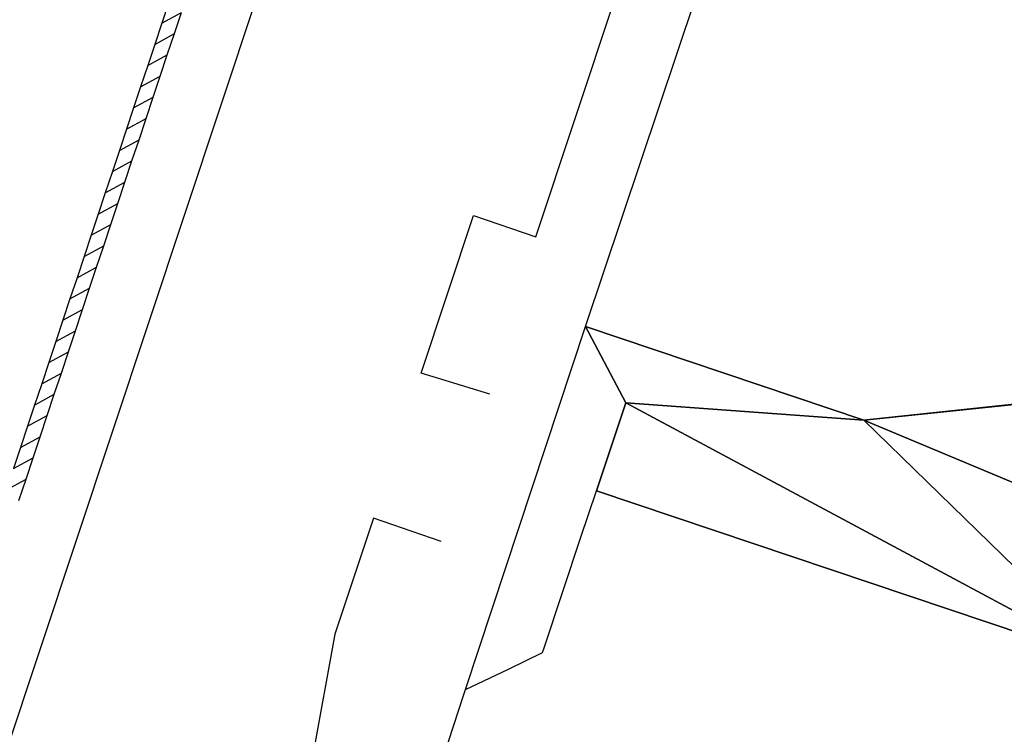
# Model space of a CAD drawing. Extents: x 22936 to 50368, y -4877 to 31080.
# Tile 11 of 256: x 33773 to 36997, y 4203 to 6544. Entities that reach past the tile are written whole.
import ezdxf

# ---------------------------------------------------------------- set-up
doc = ezdxf.new("R2010")
doc.units = 0
doc.layers.add('00_TRACE_RDC', color=241, linetype='CONTINUOUS')
doc.layers.add('08_AMENAGEMENTS_EXTERIEURS', color=253, linetype='CONTINUOUS')

# ---------------------------------------------------------------- blocks, each defined once
blk = doc.blocks.new('GROUPER_2')
at = {"layer": '00_TRACE_RDC'}
for p, q in [((6110.1, 10415.1), (7574, 14778.9)), ((3387.3, 6534.2), (5902.8, 14109.8)), ((4746.1, 11478.7), (4722.9, 11409.2)), ((5947.5, 10708.8), (6207.6, 11492.3)), ((4722.9, 11409.2), (4787.3, 11444.2)), ((4764.1, 11374.7), (4787.3, 11444.2)), ((4722.9, 11409.2), (4699.8, 11339.7)), ((4699.8, 11339.7), (4764.1, 11374.7)), ((4741, 11305.2), (4764.1, 11374.7)), ((4699.8, 11339.7), (4676.7, 11270.2)), ((4676.7, 11270.2), (4741, 11305.2)), ((4717.9, 11235.7), (4741, 11305.2)), ((4676.7, 11270.2), (4653.5, 11200.7)), ((4653.5, 11200.7), (4717.9, 11235.7)), ((4694.7, 11166.2), (4717.9, 11235.7)), ((4653.5, 11200.7), (4630.4, 11131.2)), ((4630.4, 11131.2), (4694.7, 11166.2)), ((4671.6, 11096.7), (4694.7, 11166.2)), ((4630.4, 11131.2), (4607.3, 11061.7)), ((4607.3, 11061.7), (4671.6, 11096.7)), ((4648.5, 11027.2), (4671.6, 11096.7)), ((4607.3, 11061.7), (4584.1, 10992.2)), ((4584.1, 10992.2), (4648.5, 11027.2)), ((4625.3, 10957.7), (4648.5, 11027.2)), ((4584.1, 10992.2), (4561, 10922.7)), ((4561, 10922.7), (4625.3, 10957.7)), ((4602.2, 10888.2), (4625.3, 10957.7)), ((4561, 10922.7), (4537.8, 10853.2)), ((4537.8, 10853.2), (4602.2, 10888.2)), ((4579.1, 10818.7), (4602.2, 10888.2)), ((4537.8, 10853.2), (4514.7, 10783.7)), ((4514.7, 10783.7), (4579.1, 10818.7)), ((4555.9, 10749.2), (4579.1, 10818.7)), ((4514.7, 10783.7), (4491.6, 10714.2)), ((5572.2, 10262.6), (5743.4, 10778.7)), ((5743.4, 10778.7), (5947.5, 10708.8)), ((4491.6, 10714.2), (4555.9, 10749.2)), ((4532.8, 10679.7), (4555.9, 10749.2)), ((4491.6, 10714.2), (4468.4, 10644.7)), ((4468.4, 10644.7), (4532.8, 10679.7)), ((4509.6, 10610.2), (4532.8, 10679.7)), ((4468.4, 10644.7), (4445.3, 10575.2)), ((4445.3, 10575.2), (4509.6, 10610.2)), ((4486.5, 10540.7), (4509.6, 10610.2)), ((4445.3, 10575.2), (4422.2, 10505.7)), ((4422.2, 10505.7), (4486.5, 10540.7)), ((4463.4, 10471.2), (4486.5, 10540.7)), ((4422.2, 10505.7), (4399, 10436.2)), ((4399, 10436.2), (4463.4, 10471.2)), ((4440.2, 10401.7), (4463.4, 10471.2)), ((4399, 10436.2), (4375.9, 10366.7)), ((5717.9, 9226.8), (6110.1, 10415.1)), ((4375.9, 10366.7), (4440.2, 10401.7)), ((4417.1, 10332.2), (4440.2, 10401.7)), ((4375.9, 10366.7), (4352.7, 10297.2)), ((4352.7, 10297.2), (4417.1, 10332.2)), ((4394, 10262.7), (4417.1, 10332.2)), ((4352.7, 10297.2), (4329.6, 10227.7)), ((4329.6, 10227.7), (4394, 10262.7)), ((4370.8, 10193.2), (4394, 10262.7)), ((5796.9, 10193.6), (5572.2, 10262.6)), ((4329.6, 10227.7), (4306.5, 10158.2)), ((4306.5, 10158.2), (4370.8, 10193.2)), ((4347.7, 10123.7), (4370.8, 10193.2)), ((4306.5, 10158.2), (4283.3, 10088.7)), ((4283.3, 10088.7), (4347.7, 10123.7)), ((4324.5, 10054.2), (4347.7, 10123.7)), ((4283.3, 10088.7), (4260.2, 10019.2)), ((4260.2, 10019.2), (4324.5, 10054.2)), ((4301.4, 9984.7), (4324.5, 10054.2)), ((4260.2, 10019.2), (4237.1, 9949.7)), ((4237.1, 9949.7), (4301.4, 9984.7)), ((4278.3, 9915.2), (4301.4, 9984.7)), ((4213.9, 9880.2), (4278.3, 9915.2)), ((4255.1, 9845.7), (4278.3, 9915.2)), ((6095.6, 9725.6), (6146.3, 9876.9)), ((5415.7, 9787.3), (5289.2, 9407.3)), ((5637.5, 9711.3), (5415.7, 9787.3)), ((5976.6, 9366.3), (6095.6, 9725.6)), ((5289.2, 9407.3), (5015, 7894.5)), ((5969.4, 9347.7), (5976.6, 9366.3)), ((5858, 9292.8), (5969.4, 9347.7)), ((5717.9, 9226.8), (5858, 9292.8)), ((5712.4, 9210.3), (5717.9, 9226.8)), ((4836.8, 6563.2), (5712.4, 9210.3))]:
    blk.add_line(p, q, dxfattribs=at)
at = {"layer": '00_TRACE_RDC', "color": 54}
for p, q in [((12134.8, 10646.3), (7021.9, 10108.8)), ((7021.9, 10108.8), (6110.1, 10415.1)), ((6110.1, 10415.1), (6243, 10165.3)), ((6243, 10165.3), (6146.3, 9876.9)), ((6146.3, 9876.9), (7847.5, 9305.4))]:
    blk.add_line(p, q, dxfattribs=at)
blk = doc.blocks.new('GROUPER_123')
at = {"layer": '08_AMENAGEMENTS_EXTERIEURS'}
for p, q in [((911.8, 2058.7), (6024.7, 2596.3)), ((133, 2115.2), (0, 2365.1)), ((0, 2365.1), (911.8, 2058.7)), ((36.3, 1826.9), (133, 2115.2)), ((1737.5, 1255.3), (36.3, 1826.9))]:
    blk.add_line(p, q, dxfattribs=at)
mesh = blk.add_polyface(dxfattribs=at)
corners = [(911.8, 2058.7), (133, 2115.2), (0, 2365.1), (1737.5, 1255.3), (36.3, 1826.9), (1872.4, 1657), (6024.7, 2596.3), (4806.9, 1965.5), (5042.3, 24.6), (5166.5, 23.8), (5306.5, 23), (5570.6, 21.3), (5903.2, 451.7), (5951.5, 917.9), (6054.8, 2317.6), (6490, 862.1), (6738.1, 2317.6), (5943.2, 0), (6394.4, 301.4), (6346.2, 18.4)]
mesh.append_faces([[corners[k] for k in face] for face in [(0, 1, 2), (1, 3, 4), (15, 14, 16), (17, 18, 19)]], dxfattribs={"vtx0": -1})
mesh.append_faces([[corners[k] for k in face] for face in [(3, 0, 5), (5, 6, 7), (7, 6, 8), (8, 6, 9), (9, 6, 10), (10, 6, 11), (12, 6, 13), (13, 14, 15)]], dxfattribs={"vtx0": -1, "vtx1": -1})
mesh.append_faces([[corners[k] for k in face] for face in [(3, 1, 0), (11, 6, 12)]], dxfattribs={"vtx0": -1, "vtx1": -1, "vtx2": -1})
mesh.append_faces([[corners[k] for k in face] for face in [(5, 0, 6), (13, 6, 14), (12, 17, 11), (17, 12, 18)]], dxfattribs={"vtx0": -1, "vtx2": -1})

msp = doc.modelspace()

# ---------------------------------------------------------------- block references
at = {"layer": '00_TRACE_RDC'}
msp.add_blockref('GROUPER_2', (29515.2, -4876.9), dxfattribs=at)
at = {"layer": '08_AMENAGEMENTS_EXTERIEURS', "color": 9}
msp.add_blockref('GROUPER_123', (35625.2, 3173.1), dxfattribs=at)

doc.saveas('drawing.dxf')
